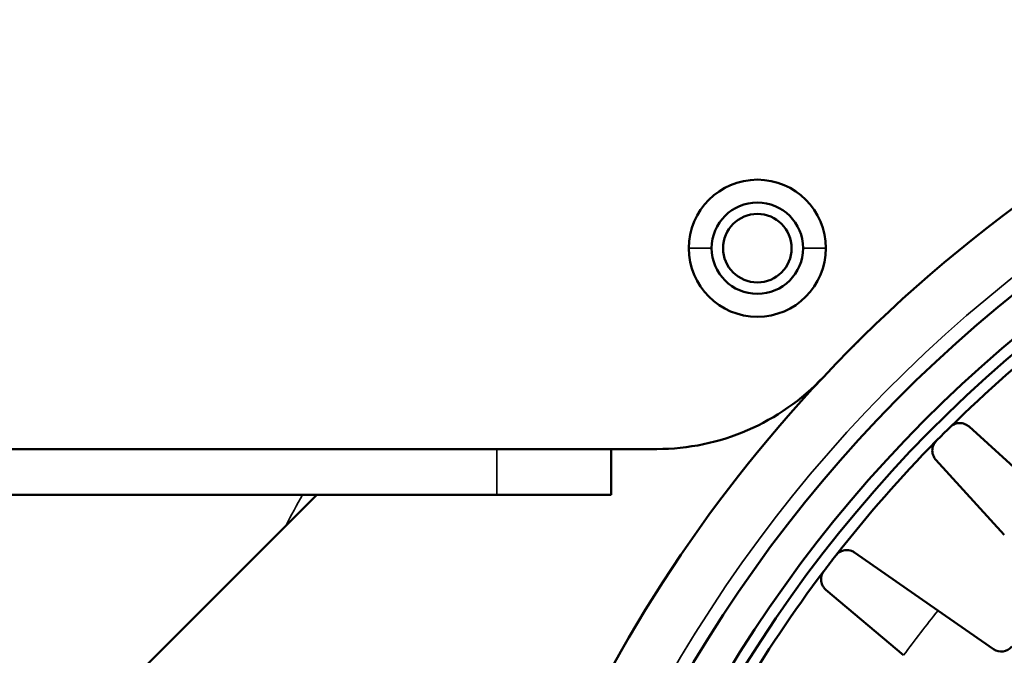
# Model space of a CAD drawing. Header units: millimetres. Extents: x 38 to 2514, y 38 to 1622.
# Tile 134 of 244: x 994 to 1037, y 1361 to 1389. Entities that reach past the tile are written whole.
import ezdxf

# ---------------------------------------------------------------- set-up
doc = ezdxf.new("R2010")
doc.units = ezdxf.units.MM
doc.header["$LTSCALE"] = 7.692308
doc.layers.add('Visible (ISO)', color=7, linetype='Continuous', lineweight=50)
doc.layers.add('Visible Narrow (ISO)', color=7, linetype='Continuous', lineweight=35)

msp = doc.modelspace()

# ---------------------------------------------------------------- linework, layer by layer
at = {"layer": 'Visible (ISO)'}
for p, q in [((1038.377, 1367.966), (1035.088, 1370.96)), ((1014.427, 1369.981), (804.615, 1369.981)), ((1019.427, 1369.981), (1014.427, 1369.981)), ((1019.427, 1369.981), (1021.427, 1369.981)), ((1019.427, 1369.981), (1019.427, 1367.981)), ((1036.63, 1366.219), (1033.636, 1369.508)), ((1014.427, 1367.981), (804.615, 1367.981)), ((1006.549, 1367.981), (998.248, 1359.679)), ((1014.427, 1367.981), (1019.427, 1367.981)), ((1033.729, 1362.911), (1030.077, 1365.45)), ((1032.225, 1360.951), (1028.828, 1363.821)), ((1036.155, 1361.225), (1033.729, 1362.911))]:
    msp.add_line(p, q, dxfattribs=at)
for centre, radius in [((1025.825, 1378.771), 2), ((1025.825, 1378.771), 1.5), ((1074.615, 1329.981), 48), ((1074.615, 1329.981), 47.5), ((1074.615, 1329.981), 47.194)]:
    msp.add_circle(centre, radius, dxfattribs=at)
for centre, radius, start, end in [((1074.615, 1329.981), 63, 43.23022, 136.76978), ((1074.615, 1329.981), 60, 15.31951, 164.68049), ((1074.615, 1329.981), 58.5, 15.59778, 164.40221), ((1074.615, 1329.981), 58.5, 15.59778, 164.40221), ((1074.615, 1329.981), 58, 15.28095, 164.71908), ((1025.825, 1378.771), 3, 0, 180), ((1025.825, 1378.771), 3, 180, 0), ((1074.615, 1329.981), 57.5, 127.93018, 134.56982), ((1074.615, 1329.981), 63, 136.76978, 157.52049), ((1021.427, 1379.981), 10, 270, 316.7698), ((1074.615, 1329.981), 57.5, 134.56982, 135.43018), ((1074.615, 1329.981), 57.5, 135.43018, 142.06982), ((1074.615, 1329.981), 57.5, 142.06982, 142.93018), ((1074.615, 1329.981), 57.5, 142.93018, 149.56982), ((1036.498, 1361.717), 0.6, 235.1907, 320.2198)]:
    msp.add_arc(centre, radius, start, end, dxfattribs=at)
for points in [[(1034.263, 1370.944), (1034.287, 1370.967), (1034.349, 1371.018), (1034.426, 1371.061), (1034.522, 1371.097), (1034.624, 1371.116), (1034.732, 1371.118), (1034.845, 1371.098), (1034.964, 1371.053), (1035.048, 1370.997), (1035.088, 1370.96)], [(1033.636, 1369.508), (1033.595, 1369.553), (1033.535, 1369.647), (1033.489, 1369.783), (1033.476, 1369.912), (1033.488, 1370.032), (1033.523, 1370.144), (1033.571, 1370.237), (1033.626, 1370.306), (1033.653, 1370.333)], [(1029.262, 1365.326), (1029.282, 1365.352), (1029.337, 1365.411), (1029.408, 1365.463), (1029.499, 1365.512), (1029.597, 1365.544), (1029.703, 1365.56), (1029.819, 1365.556), (1029.943, 1365.526), (1030.032, 1365.481), (1030.077, 1365.45)], [(1028.828, 1363.821), (1028.781, 1363.861), (1028.709, 1363.946), (1028.646, 1364.074), (1028.616, 1364.201), (1028.612, 1364.321), (1028.633, 1364.437), (1028.667, 1364.535), (1028.714, 1364.611), (1028.736, 1364.641)]]:
    msp.add_open_spline(points, degree=3, dxfattribs=at)
at = {"layer": 'Visible Narrow (ISO)'}
for p, q in [((1022.825, 1378.771), (1023.825, 1378.771)), ((1028.825, 1378.771), (1027.825, 1378.771)), ((1014.427, 1369.981), (1014.427, 1367.981))]:
    msp.add_line(p, q, dxfattribs=at)
for radius in [47.194, 47.085, 46.585]:
    msp.add_circle((1074.615, 1329.981), radius, dxfattribs=at)
for centre, radius, start, end in [((1074.615, 1329.981), 60.6, 15.19565, 164.80435), ((1025.825, 1378.771), 6.014, 311.2356, 318.7644), ((1074.615, 1329.981), 78.5, 151.04802, 152.1737), ((1074.615, 1329.981), 52.498, 141.1517, 143.8483)]:
    msp.add_arc(centre, radius, start, end, dxfattribs=at)

doc.saveas('drawing.dxf')
